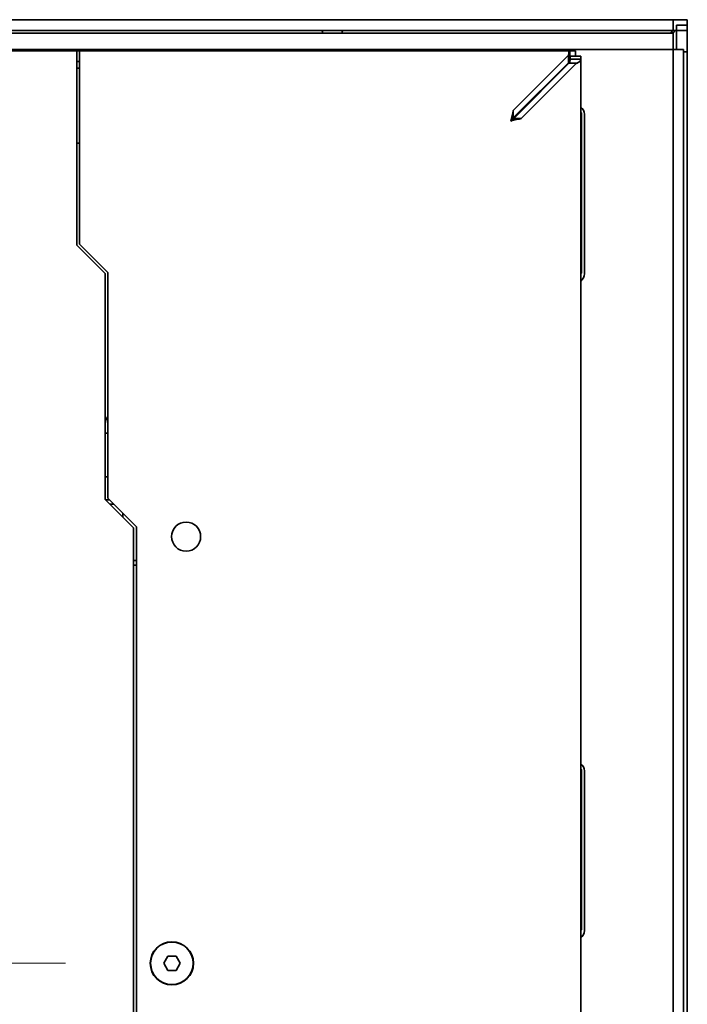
# Model space of a CAD drawing. Header units: millimetres. Extents: x 0 to 2100, y 0 to 1485.
# Tile 32 of 32: x 1748 to 1842, y 1151 to 1290. Entities that reach past the tile are written whole.
import ezdxf

# ---------------------------------------------------------------- set-up
doc = ezdxf.new("R2010")
doc.units = ezdxf.units.MM
doc.header["$LTSCALE"] = 5
doc.layers.add('Mittellinie(ISO)', color=7, linetype='Continuous', lineweight=18)
doc.layers.add('Sichtbare Kanten(ISO)', color=7, linetype='Continuous', lineweight=35)

msp = doc.modelspace()

# ---------------------------------------------------------------- linework, layer by layer
at = {"layer": 'Mittellinie(ISO)', "linetype": 'Continuous'}
msp.add_line((1566.1, 1157.26), (1754.59, 1157.26), dxfattribs=at)
at = {"layer": 'Sichtbare Kanten(ISO)'}
for p, q in [((1434.19, 1290.16), (1842.19, 1290.16)), ((1436.19, 1290.16), (1840.19, 1290.16)), ((1840.19, 1290.16), (1840.19, 1288.66)), ((1842.19, 1290.16), (1842.19, 1288.66)), ((1434.19, 1288.66), (1842.19, 1288.66)), ((1436.19, 1288.66), (1840.19, 1288.66)), ((1842.19, 1289.41), (1840.69, 1289.41)), ((1840.69, 1285.96), (1840.69, 1289.41)), ((1842.19, 1289.41), (1842.19, 1025.11)), ((1840.19, 1288.26), (1436.19, 1288.26)), ((1840.19, 1288.26), (1840.19, 1026.26)), ((1841.64, 1285.96), (1440.74, 1285.96)), ((1756.19, 1285.76), (1550.19, 1285.76)), ((1756.59, 1285.76), (1756.19, 1285.76)), ((1756.19, 1285.15), (1756.19, 1285.76)), ((1756.59, 1285.76), (1825.62, 1285.76)), ((1825.62, 1284.26), (1825.62, 1285.76)), ((1825.62, 1285.76), (1826.04, 1285.76)), ((1826.04, 1285.76), (1826.44, 1285.76)), ((1826.44, 1285.01), (1826.44, 1285.76)), ((1841.64, 1285.96), (1841.64, 1028.56)), ((1841.64, 1285.66), (1842.19, 1285.66)), ((1842.19, 1285.66), (1842.19, 1028.86)), ((1756.19, 1285.15), (1756.19, 1277.38)), ((1756.19, 1284.26), (1756.59, 1284.26)), ((1756.59, 1277.38), (1756.59, 1285.15)), ((1817.67, 1277.38), (1825.44, 1285.15)), ((1825.44, 1285.15), (1825.44, 1284.09)), ((1825.64, 1284.26), (1825.62, 1284.26)), ((1825.69, 1284.61), (1825.69, 1285.01)), ((1827.19, 1285.01), (1825.69, 1285.01)), ((1825.69, 1284.61), (1825.93, 1284.61)), ((1825.93, 1284.61), (1827.19, 1284.61)), ((1827.19, 1285.01), (1827.19, 1284.61)), ((1827.19, 1284.61), (1827.19, 1029.91)), ((1756.59, 1283.36), (1756.19, 1283.36)), ((1825.44, 1284.09), (1817.67, 1276.32)), ((1825.51, 1284.02), (1817.74, 1276.25)), ((1818.81, 1276.25), (1826.57, 1284.02)), ((1825.51, 1284.02), (1825.69, 1284.02)), ((1825.69, 1284.02), (1826.57, 1284.02)), ((1756.19, 1275.89), (1756.19, 1277.38)), ((1817.67, 1277.38), (1817.67, 1276.32)), ((1756.19, 1275.89), (1756.19, 1258.4)), ((1756.59, 1258.56), (1756.59, 1275.89)), ((1818.81, 1276.25), (1817.74, 1276.25)), ((1827.29, 1254.56), (1827.29, 1276.96)), ((1827.29, 1276.96), (1827.29, 1254.56)), ((1827.69, 1276.86), (1827.69, 1254.36)), ((1756.29, 1272.76), (1756.19, 1272.76)), ((1756.29, 1272.76), (1756.19, 1272.76)), ((1756.29, 1272.76), (1756.59, 1272.76)), ((1756.29, 1272.76), (1756.59, 1272.76)), ((1760.19, 1254.4), (1756.19, 1258.4)), ((1760.59, 1254.56), (1756.59, 1258.56)), ((1760.19, 1254.4), (1760.19, 1222.6)), ((1760.59, 1222.76), (1760.59, 1254.56)), ((1760.59, 1231.94), (1760.19, 1231.94)), ((1760.19, 1225.79), (1760.59, 1225.79)), ((1764.19, 1218.6), (1760.19, 1222.6)), ((1760.22, 1222.56), (1760.79, 1222.56)), ((1764.59, 1218.76), (1760.59, 1222.76)), ((1761.42, 1221.94), (1760.85, 1221.94)), ((1761.42, 1221.94), (1760.85, 1221.94)), ((1762.69, 1220.1), (1762.69, 1220.66)), ((1762.69, 1220.1), (1762.69, 1220.66)), ((1764.19, 1218.6), (1764.19, 1117.43)), ((1764.59, 1105.26), (1764.59, 1218.76)), ((1764.19, 1214.01), (1764.59, 1214.01)), ((1764.19, 1214.01), (1764.59, 1214.01)), ((1764.54, 1213.36), (1764.59, 1213.36)), ((1764.54, 1213.36), (1764.59, 1213.36)), ((1827.29, 1162.06), (1827.29, 1184.46)), ((1827.29, 1184.46), (1827.29, 1162.06)), ((1827.69, 1184.36), (1827.69, 1161.86)), ((1769.01, 1158.26), (1768.44, 1157.26)), ((1770.17, 1158.26), (1769.01, 1158.26)), ((1770.74, 1157.26), (1770.17, 1158.26)), ((1768.44, 1157.26), (1769.01, 1156.26)), ((1770.17, 1156.26), (1770.74, 1157.26)), ((1769.01, 1156.26), (1770.17, 1156.26))]:
    msp.add_line(p, q, dxfattribs=at)
for centre, radius in [((1771.59, 1217.36), 2.05), ((1769.59, 1157.26), 3.05), ((1769.59, 1157.26), 3)]:
    msp.add_circle(centre, radius, dxfattribs=at)
for centre, radius, start, end in [((1790.04, 1288.18), 0.8, 6.08, 37.2948), ((1794.34, 1288.18), 0.8, 142.7052, 173.92), ((1826.44, 1276.86), 1.25, 0, 53.13), ((1827.09, 1276.96), 0.2, 0.0005, 59.9995), ((1827.09, 1276.96), 0.2, 0.0005, 59.9995), ((1827.09, 1254.56), 0.2, 300.0003, 359.9998), ((1827.09, 1254.56), 0.2, 300.0003, 359.9998), ((1826.44, 1254.36), 1.25, 306.87, 0), ((1761.69, 1233.26), 1.5, 137.1682, 180), ((1761.69, 1233.26), 1.5, 137.1682, 180), ((1764.54, 1212.36), 1, 90, 110.2588), ((1764.54, 1212.36), 1, 90, 110.2588), ((1826.44, 1184.36), 1.25, 0, 53.13), ((1827.09, 1184.46), 0.2, 0.0005, 59.9995), ((1827.09, 1184.46), 0.2, 0.0005, 59.9995), ((1827.09, 1162.06), 0.2, 300.0003, 359.9998), ((1827.09, 1162.06), 0.2, 300.0003, 359.9998), ((1826.44, 1161.86), 1.25, 306.87, 0)]:
    msp.add_arc(centre, radius, start, end, dxfattribs=at)
for centre, major_axis, ratio, start_param, end_param in [((1756.59, 1283.66), (0, 2.1), 0.00001, 5.516165, 6.307438), ((1825.62, 1283.66), (0, -2.1), 0.118352, 3.141594, 3.926923), ((1825.62, 1283.66), (0, 0.6), 0.414234, 6.283175, 7.068503), ((1825.09, 1284.61), (0, -0.844), 0.711363, 0.785337, 1.570668), ((1825.09, 1284.61), (-2.1, 0), 0.401653, 2.35624, 3.141598), ((1756.59, 1275.89), (0, 2.1), 0.00001, 4.712389, 5.49754), ((1817.32, 1275.89), (-0.5, -2.1), 0.00001, 1.559347, 2.3391), ((1817.32, 1275.89), (-0.6, -0.5), 0.000011, 1.570937, 2.356172), ((1817.32, 1275.89), (-0.5, -0.6), 0.00001, 1.602019, 2.404113)]:
    msp.add_ellipse(centre, major_axis=major_axis, ratio=ratio, start_param=start_param, end_param=end_param, dxfattribs=at)
for points in [[(1840.19, 1288.66), (1840.09, 1288.66), (1839.99, 1288.5), (1839.89, 1288.25)], [(1840.19, 1288.25), (1840.29, 1288.39), (1840.39, 1288.53), (1840.47, 1288.66)]]:
    msp.add_open_spline(points, degree=3, dxfattribs=at)
msp.add_open_spline([(1817.32, 1275.89), (1817.46, 1275.93), (1817.59, 1275.96), (1817.86, 1276.02), (1818, 1276.06), (1818.38, 1276.15), (1818.61, 1276.2), (1818.81, 1276.25)], degree=3, knots=[0, 0, 0, 0, 0.0423987, 0.0423987, 0.0847156, 0.0847156, 0.1690431, 0.1690431, 0.1690431, 0.1690431], dxfattribs=at)

doc.saveas('drawing.dxf')
